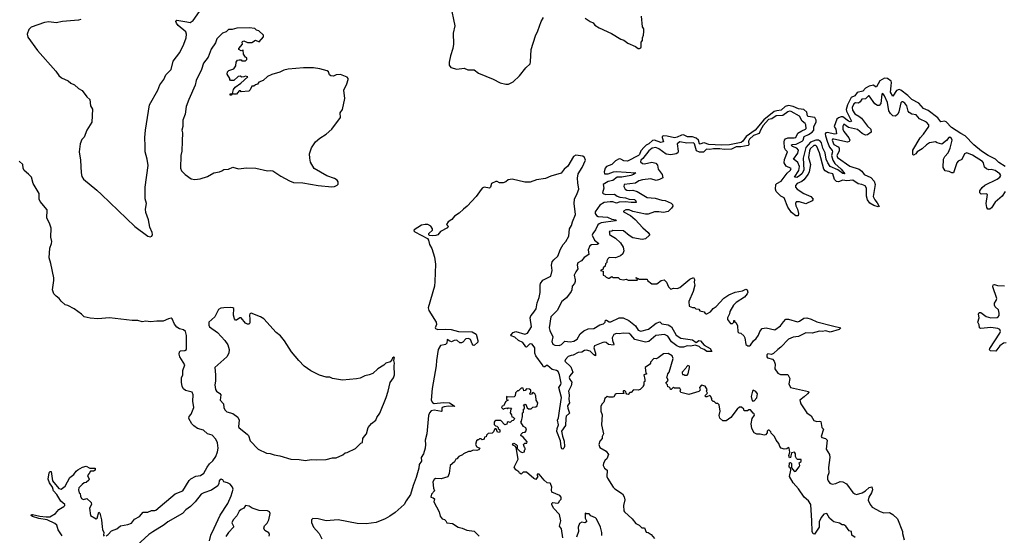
# Model space of a CAD drawing. Extents: x 2528690 to 2677062, y 911844 to 1023253.
# Tile 82 of 145: x 2590923 to 2601785, y 976845 to 982534. Entities that reach past the tile are written whole.
import ezdxf

# ---------------------------------------------------------------- set-up
doc = ezdxf.new("R2010")
doc.units = 0

msp = doc.modelspace()

# ---------------------------------------------------------------- linework, layer by layer
at = {"layer": '0CON10XD'}
for points in [[(2591596, 982535), (2591572, 982528), (2591395, 982515), (2591325, 982499), (2591245, 982511), (2591197, 982505), (2591048, 982452), (2591025, 982425), (2591004, 982375), (2591011, 982341), (2591118, 982195), (2591323, 981967), (2591355, 981919), (2591385, 981891), (2591458, 981858), (2591485, 981834), (2591526, 981816), (2591573, 981775), (2591613, 981753), (2591665, 981685), (2591698, 981655), (2591704, 981585), (2591726, 981546), (2591720, 981405), (2591664, 981315), (2591633, 981237), (2591609, 981211), (2591590, 981165), (2591580, 981075), (2591595, 980985), (2591601, 980845), (2591609, 980805), (2591625, 980775), (2591775, 980655), (2591825, 980605), (2592193, 980253), (2592335, 980145), (2592362, 980138), (2592380, 980145), (2592387, 980165), (2592384, 980185), (2592359, 980245), (2592343, 980325), (2592315, 980405), (2592309, 980445), (2592323, 980505), (2592308, 980558), (2592306, 980685), (2592339, 980925), (2592328, 980995), (2592306, 981075), (2592308, 981138), (2592304, 981234), (2592311, 981315), (2592356, 981595), (2592445, 981755), (2592469, 981815), (2592511, 981875), (2592535, 981925), (2592595, 981984), (2592617, 982075), (2592689, 982171), (2592735, 982265), (2592758, 982335), (2592762, 982375), (2592755, 982401), (2592672, 982472), (2592651, 982495), (2592644, 982516), (2592655, 982528), (2592765, 982510), (2592805, 982504), (2592836, 982524), (2592906, 982624)], [(2595675, 982695), (2595722, 982465), (2595704, 982385), (2595707, 982263), (2595702, 982215), (2595674, 982135), (2595659, 982065), (2595662, 982032), (2595678, 982008), (2595745, 981988), (2595825, 981999), (2595865, 981981), (2595935, 981981), (2595985, 981946), (2596145, 981879), (2596225, 981838), (2596284, 981824), (2596315, 981823), (2596365, 981849), (2596436, 981914), (2596505, 982005), (2596554, 982046), (2596559, 982071), (2596565, 982205), (2596613, 982357), (2596638, 982412), (2596674, 982516), (2596701, 982559)], [(2597161, 982551), (2597215, 982513), (2597250, 982500), (2597269, 982475), (2597315, 982444), (2597452, 982382), (2597555, 982321), (2597589, 982309), (2597632, 982275), (2597717, 982237), (2597744, 982215), (2597760, 982215), (2597776, 982224), (2597780, 982235), (2597780, 982285), (2597792, 982305), (2597793, 982335), (2597806, 982364), (2597810, 982405), (2597810, 982435), (2597792, 982455), (2597783, 982575)], [(2594365, 980689), (2594395, 980694), (2594425, 980708), (2594435, 980719), (2594437, 980745), (2594426, 980765), (2594395, 980783), (2594312, 980812), (2594172, 980892), (2594131, 980961), (2594122, 981005), (2594121, 981055), (2594140, 981120), (2594185, 981185), (2594233, 981227), (2594305, 981273), (2594365, 981326), (2594462, 981455), (2594458, 981505), (2594485, 981545), (2594510, 981665), (2594497, 981755), (2594532, 981825), (2594548, 981875), (2594547, 981887), (2594535, 981901), (2594462, 981928), (2594415, 981927), (2594385, 981912), (2594355, 981916), (2594340, 981925), (2594328, 981958), (2594315, 981969), (2594235, 981992), (2594165, 982002), (2594055, 982002), (2593885, 981988), (2593835, 981978), (2593794, 981956), (2593705, 981929), (2593655, 981906), (2593608, 981862), (2593560, 981845), (2593546, 981824), (2593523, 981817), (2593505, 981800), (2593485, 981800), (2593465, 981760), (2593450, 981745), (2593365, 981740), (2593358, 981748), (2593345, 981750), (2593316, 981714), (2593285, 981712), (2593270, 981720), (2593255, 981700), (2593245, 981700), (2593245, 981718), (2593270, 981720), (2593283, 981765), (2593301, 981789), (2593362, 981835), (2593440, 981905), (2593415, 981912), (2593396, 981904), (2593375, 981902), (2593355, 981912), (2593334, 981906), (2593285, 981862), (2593250, 981865), (2593240, 981875), (2593240, 981885), (2593213, 981933), (2593215, 981960), (2593230, 981975), (2593285, 981992), (2593307, 982025), (2593312, 982065), (2593325, 982088), (2593345, 982092), (2593365, 982090), (2593375, 982080), (2593415, 982082), (2593430, 982095), (2593430, 982115), (2593412, 982122), (2593390, 982155), (2593388, 982198), (2593365, 982190), (2593340, 982205), (2593340, 982215), (2593380, 982265), (2593378, 982285), (2593382, 982295), (2593395, 982302), (2593435, 982282), (2593485, 982282), (2593525, 982308), (2593565, 982290), (2593612, 982345), (2593613, 982365), (2593561, 982411), (2593535, 982418), (2593516, 982436), (2593455, 982446), (2593318, 982442), (2593265, 982427), (2593225, 982426), (2593199, 982401), (2593161, 982385), (2593097, 982325), (2593081, 982279), (2593035, 982210), (2593000, 982120), (2592950, 982055), (2592929, 981985), (2592871, 981865), (2592858, 981812), (2592790, 981655), (2592759, 981575), (2592748, 981492), (2592724, 981425), (2592722, 981355), (2592712, 981315), (2592718, 981285), (2592716, 981195), (2592710, 981085), (2592700, 981035), (2592696, 980895), (2592708, 980865), (2592749, 980825), (2592815, 980778), (2592855, 980771), (2592915, 980779), (2592995, 980804), (2593065, 980846), (2593127, 980855), (2593154, 980865), (2593175, 980881), (2593225, 980885), (2593275, 980906), (2593335, 980890), (2593425, 980901), (2593527, 980897), (2593658, 980865), (2593695, 980872), (2593716, 980866), (2593805, 980806), (2593899, 980755), (2593945, 980739), (2594045, 980733), (2594215, 980703), (2594365, 980689)], [(2601796, 980916), (2601725, 980960), (2601686, 980996), (2601606, 981035), (2601534, 981085), (2601450, 981155), (2601355, 981252), (2601305, 981278), (2601204, 981345), (2601145, 981409), (2601125, 981416), (2601085, 981406), (2601052, 981452), (2600945, 981533), (2600894, 981555), (2600842, 981615), (2600765, 981654), (2600719, 981699), (2600645, 981757), (2600625, 981763), (2600595, 981753), (2600555, 981690), (2600530, 981735), (2600538, 981805), (2600541, 981841), (2600536, 981855), (2600495, 981886), (2600465, 981888), (2600412, 981858), (2600375, 981794), (2600365, 981793), (2600341, 981811), (2600295, 981801), (2600252, 981778), (2600225, 981744), (2600160, 981730), (2600137, 981695), (2600095, 981674), (2600055, 981595), (2600041, 981545), (2600045, 981525), (2600101, 981415), (2600085, 981406), (2600065, 981413), (2600005, 981461), (2599985, 981462), (2599955, 981452), (2599939, 981435), (2599909, 981355), (2599925, 981325), (2599935, 981275), (2599915, 981271), (2599832, 981288), (2599815, 981285), (2599810, 981275), (2599812, 981252), (2599834, 981184), (2599858, 981128), (2599885, 981091), (2599888, 981075), (2599877, 981035), (2599893, 980983), (2599916, 980946), (2599985, 980885), (2600025, 980835), (2600005, 980838), (2599948, 980878), (2599863, 980913), (2599837, 980955), (2599821, 980995), (2599807, 981065), (2599784, 981115), (2599770, 981175), (2599759, 981189), (2599734, 981204), (2599704, 981204), (2599648, 981182), (2599594, 981125), (2599567, 981005), (2599575, 980879), (2599555, 980837), (2599525, 980810), (2599495, 980793), (2599472, 980795), (2599520, 980870), (2599524, 980914), (2599507, 980957), (2599465, 980991), (2599459, 980995), (2599508, 981062), (2599514, 981095), (2599497, 981117), (2599447, 981135), (2599435, 981149), (2599445, 981156), (2599489, 981161), (2599555, 981194), (2599565, 981205), (2599577, 981245), (2599625, 981266), (2599667, 981295), (2599684, 981315), (2599685, 981355), (2599710, 981405), (2599711, 981425), (2599695, 981454), (2599621, 981465), (2599614, 981475), (2599605, 981515), (2599573, 981543), (2599515, 981550), (2599457, 981577), (2599405, 981589), (2599368, 981575), (2599325, 981535), (2599275, 981530), (2599245, 981521), (2599132, 981428), (2599036, 981315), (2598938, 981245), (2598902, 981195), (2598882, 981178), (2598755, 981155), (2598665, 981148), (2598525, 981159), (2598475, 981174), (2598455, 981173), (2598431, 981161), (2598424, 981164), (2598411, 981205), (2598385, 981226), (2598345, 981240), (2598291, 981241), (2598245, 981263), (2598225, 981262), (2598175, 981238), (2598145, 981231), (2598065, 981250), (2598025, 981251), (2598010, 981245), (2598009, 981235), (2598025, 981185), (2597995, 981181), (2597925, 981205), (2597905, 981200), (2597865, 981165), (2597835, 981151), (2597811, 981129), (2597774, 981086), (2597759, 981045), (2597750, 981035), (2597627, 980973), (2597587, 980977), (2597555, 980995), (2597535, 980999), (2597494, 980976), (2597455, 980935), (2597397, 980915), (2597383, 980897), (2597370, 980855), (2597374, 980835), (2597415, 980833), (2597475, 980856), (2597505, 980860), (2597721, 980845), (2597695, 980825), (2597663, 980815), (2597565, 980798), (2597515, 980796), (2597465, 980760), (2597415, 980748), (2597358, 980715), (2597367, 980675), (2597352, 980625), (2597360, 980615), (2597385, 980605), (2597485, 980609), (2597515, 980587), (2597545, 980576), (2597605, 980569), (2597645, 980555), (2597705, 980550), (2597720, 980535), (2597722, 980518), (2597667, 980517), (2597605, 980525), (2597535, 980519), (2597505, 980509), (2597465, 980523), (2597435, 980525), (2597372, 980518), (2597321, 980489), (2597270, 980415), (2597270, 980395), (2597285, 980372), (2597305, 980363), (2597406, 980355), (2597455, 980332), (2597502, 980325), (2597497, 980315), (2597339, 980291), (2597315, 980283), (2597300, 980270), (2597275, 980215), (2597244, 980176), (2597238, 980155), (2597263, 980103), (2597311, 980065), (2597295, 980054), (2597229, 980051), (2597211, 980039), (2597195, 979995), (2597200, 979945), (2597151, 979909), (2597120, 979875), (2597079, 979851), (2597073, 979827), (2597080, 979785), (2597057, 979753)], [(2600777, 981093), (2600858, 981232), (2600895, 981271), (2600951, 981355), (2600954, 981375), (2600925, 981404), (2600849, 981439), (2600813, 981483), (2600765, 981491), (2600735, 981511), (2600723, 981525), (2600708, 981585), (2600686, 981615), (2600665, 981627), (2600653, 981627), (2600645, 981617), (2600623, 981517), (2600609, 981491), (2600585, 981471), (2600554, 981474), (2600529, 981499), (2600510, 981530), (2600495, 981619), (2600465, 981694), (2600445, 981719), (2600434, 981714), (2600422, 981608), (2600404, 981586), (2600385, 981586), (2600357, 981607), (2600295, 981694), (2600285, 981694), (2600255, 981660), (2600215, 981658), (2600193, 981627), (2600175, 981615), (2600145, 981618), (2600125, 981606), (2600105, 981565), (2600110, 981535), (2600135, 981495), (2600181, 981471), (2600209, 981449), (2600275, 981359), (2600312, 981325), (2600315, 981295), (2600275, 981265), (2600255, 981262), (2600218, 981278), (2600165, 981321), (2600065, 981346), (2600015, 981380), (2600002, 981358), (2600002, 981325), (2600015, 981299), (2600070, 981230), (2600080, 981205), (2600075, 981189), (2600055, 981182), (2599905, 981217), (2599890, 981215), (2599885, 981205), (2599905, 981159), (2599951, 981131), (2599963, 981115), (2599962, 981085), (2599939, 981035), (2599945, 981015), (2600079, 980919), (2600184, 980884), (2600213, 980863), (2600240, 980825), (2600313, 980793), (2600351, 980751), (2600362, 980715), (2600340, 980585), (2600355, 980548), (2600384, 980515), (2600406, 980474), (2600395, 980469), (2600345, 980485), (2600300, 980510), (2600276, 980545), (2600266, 980586), (2600265, 980675), (2600250, 980700), (2600215, 980715), (2600173, 980723), (2600115, 980762), (2600047, 980757), (2600005, 980764), (2599955, 980747), (2599935, 980749), (2599910, 980770), (2599895, 980835), (2599845, 980843), (2599807, 980867), (2599795, 980885), (2599747, 981067), (2599717, 981135), (2599705, 981147), (2599684, 981145), (2599645, 981110), (2599635, 981086), (2599625, 981015), (2599647, 980935), (2599634, 980855), (2599621, 980829), (2599572, 980768), (2599550, 980750), (2599499, 980725), (2599481, 980705), (2599481, 980685), (2599500, 980665), (2599574, 980615), (2599652, 980582), (2599675, 980555), (2599666, 980534), (2599595, 980503), (2599526, 980524), (2599487, 980523), (2599482, 980505), (2599485, 980482), (2599503, 980445), (2599516, 980395), (2599510, 980370), (2599485, 980371), (2599438, 980408), (2599397, 980467), (2599358, 980568), (2599318, 980588), (2599285, 980619), (2599269, 980639), (2599260, 980665), (2599265, 980715), (2599275, 980728), (2599325, 980752), (2599389, 980841), (2599426, 980875), (2599434, 980894), (2599378, 980918), (2599358, 980955), (2599360, 980990), (2599394, 981075), (2599370, 981100), (2599361, 981121), (2599357, 981185), (2599361, 981205), (2599372, 981218), (2599395, 981230), (2599465, 981229), (2599484, 981235), (2599507, 981283), (2599551, 981309), (2599593, 981325), (2599598, 981335), (2599595, 981375), (2599589, 981389), (2599555, 981415), (2599525, 981468), (2599435, 981520), (2599415, 981524), (2599395, 981517), (2599342, 981478), (2599268, 981472), (2599219, 981441), (2599185, 981434), (2599126, 981365), (2599095, 981315), (2599081, 981279), (2599019, 981255), (2598973, 981215), (2598963, 981195), (2598967, 981155), (2598958, 981145), (2598880, 981130), (2598825, 981132), (2598776, 981104), (2598695, 981101), (2598645, 981109), (2598575, 981110), (2598535, 981103), (2598505, 981105), (2598495, 981102), (2598465, 981072), (2598422, 981072), (2598388, 981088), (2598366, 981165), (2598355, 981177), (2598281, 981171), (2598205, 981185), (2598176, 981165), (2598188, 981085), (2598183, 981065), (2598166, 981054), (2598105, 981044), (2598055, 981051), (2597975, 981109), (2597940, 981125), (2597900, 981115), (2597862, 981088), (2597797, 981003), (2597776, 980985), (2597771, 980965), (2597795, 980948), (2597815, 980942), (2597896, 980964), (2597942, 980952), (2597959, 980929), (2597966, 980885), (2598012, 980825), (2598019, 980791), (2597980, 980770), (2597945, 980760), (2597885, 980778), (2597795, 980767), (2597752, 980755), (2597715, 980731), (2597590, 980715), (2597588, 980695), (2597602, 980665), (2597622, 980655), (2597645, 980649), (2597685, 980652), (2597735, 980638), (2597845, 980574), (2597934, 980564), (2598005, 980543), (2598045, 980540), (2598109, 980509), (2598124, 980495), (2598128, 980475), (2598115, 980454), (2598075, 980419), (2598025, 980406), (2597975, 980413), (2597925, 980413), (2597855, 980390), (2597825, 980387), (2597687, 980417), (2597645, 980437), (2597610, 980435), (2597585, 980420), (2597585, 980413), (2597662, 980372), (2597711, 980331), (2597796, 980236), (2597856, 980185), (2597872, 980165), (2597872, 980155), (2597825, 980116), (2597788, 980108), (2597688, 980128), (2597645, 980153), (2597585, 980203), (2597465, 980208), (2597455, 980200), (2597424, 980196), (2597430, 980185), (2597430, 980165), (2597440, 980155), (2597494, 980124), (2597552, 980072), (2597582, 980025), (2597586, 979985), (2597575, 979950), (2597551, 979929), (2597495, 979908), (2597425, 979910), (2597410, 979895), (2597400, 979875), (2597400, 979855), (2597385, 979840), (2597380, 979815), (2597360, 979795), (2597358, 979782), (2597330, 979765), (2597358, 979758), (2597360, 979715), (2597378, 979708), (2597392, 979692), (2597415, 979682), (2597427, 979683), (2597455, 979700), (2597465, 979690), (2597525, 979690), (2597545, 979670), (2597585, 979662), (2597615, 979670), (2597635, 979660), (2597735, 979660), (2597740, 979665), (2597730, 979680), (2597722, 979682), (2597725, 979690), (2597730, 979680), (2597745, 979680), (2597755, 979670), (2597845, 979670), (2597850, 979655), (2597895, 979620), (2597952, 979618), (2598000, 979655), (2598032, 979662), (2598057, 979637), (2598080, 979585), (2598105, 979562), (2598135, 979572), (2598175, 979568), (2598205, 979580), (2598315, 979673), (2598355, 979688), (2598366, 979666), (2598363, 979635), (2598369, 979605), (2598351, 979535), (2598303, 979425), (2598310, 979375), (2598345, 979358), (2598367, 979357), (2598383, 979343), (2598415, 979340), (2598425, 979320), (2598475, 979310), (2598483, 979293), (2598495, 979288), (2598505, 979288), (2598545, 979311), (2598573, 979347), (2598605, 979371), (2598690, 979460), (2598745, 979500), (2598815, 979529), (2598895, 979544), (2598935, 979562), (2598949, 979555), (2598956, 979526), (2598950, 979510), (2598917, 979473), (2598826, 979415), (2598797, 979385), (2598757, 979315), (2598753, 979287), (2598730, 979245), (2598730, 979225), (2598765, 979182), (2598788, 979182), (2598800, 979195), (2598800, 979215), (2598810, 979215), (2598812, 979202), (2598825, 979190), (2598842, 979155), (2598845, 979090), (2598858, 979078), (2598877, 979077), (2598912, 979045), (2598923, 979023), (2598935, 978950), (2598955, 978937), (2598975, 978937), (2598985, 978943), (2599019, 978991), (2599048, 979015), (2599074, 979055), (2599089, 979095), (2599115, 979127), (2599156, 979134), (2599255, 979112), (2599316, 979155), (2599348, 979202), (2599375, 979228), (2599405, 979229), (2599505, 979202), (2599525, 979208), (2599575, 979239), (2599606, 979246), (2599655, 979231), (2599715, 979201), (2599888, 979155), (2599980, 979135), (2599962, 979115), (2599865, 979086), (2599815, 979100), (2599775, 979092), (2599745, 979096), (2599665, 979076), (2599595, 979078), (2599515, 979040), (2599455, 979031), (2599405, 979009), (2599321, 978919), (2599285, 978896), (2599238, 978852), (2599215, 978841), (2599175, 978846), (2599164, 978835), (2599164, 978815), (2599173, 978803), (2599227, 978787), (2599246, 978766), (2599256, 978735), (2599255, 978682), (2599285, 978634), (2599315, 978620), (2599395, 978620), (2599420, 978575), (2599407, 978517), (2599428, 978475), (2599623, 978433), (2599627, 978425), (2599613, 978405), (2599576, 978374), (2599530, 978335), (2599540, 978295), (2599605, 978196), (2599653, 978163), (2599685, 978113), (2599715, 978099), (2599745, 978104), (2599760, 978100), (2599773, 978033), (2599792, 978015), (2599764, 977934), (2599772, 977925), (2599814, 977914), (2599830, 977895), (2599821, 977795), (2599856, 977736), (2599862, 977705), (2599846, 977594), (2599848, 977535), (2599836, 977495), (2599836, 977465), (2599843, 977445), (2599861, 977421), (2599885, 977410), (2599925, 977416), (2599975, 977439), (2600005, 977434), (2600045, 977413), (2600115, 977317), (2600135, 977301), (2600155, 977294), (2600218, 977315), (2600255, 977337), (2600295, 977372), (2600325, 977380), (2600330, 977345), (2600320, 977315), (2600291, 977265)], [(2601795, 980640), (2601762, 980588), (2601685, 980520), (2601645, 980460), (2601626, 980444), (2601602, 980445), (2601591, 980461), (2601584, 980505), (2601601, 980605), (2601585, 980614), (2601530, 980610), (2601516, 980625), (2601516, 980645), (2601539, 980681), (2601571, 980709), (2601707, 980773), (2601736, 980795), (2601748, 980815), (2601735, 980834), (2601685, 980869), (2601641, 980881), (2601615, 980878), (2601587, 980887), (2601568, 980908), (2601555, 980955), (2601545, 980969), (2601435, 981040), (2601373, 981067), (2601346, 981054), (2601317, 980993), (2601277, 980973), (2601261, 980955), (2601226, 980844), (2601205, 980844), (2601175, 980861), (2601133, 980865), (2601111, 980905), (2601113, 980995), (2601128, 981025), (2601165, 981066), (2601187, 981115), (2601208, 981205), (2601202, 981225), (2601185, 981237), (2601174, 981235), (2601147, 981203), (2601095, 981162), (2601045, 981174), (2601025, 981188), (2600960, 981175), (2600925, 981154), (2600879, 981111), (2600823, 981077), (2600809, 981055), (2600785, 981038), (2600777, 981047), (2600777, 981093)], [(2597057, 979753), (2597039, 979715), (2597051, 979665), (2597050, 979645), (2597042, 979625), (2597016, 979595), (2597013, 979555), (2597005, 979536), (2596956, 979464), (2596904, 979426), (2596851, 979325), (2596782, 979255), (2596765, 979135), (2596772, 979105), (2596806, 979035), (2596794, 978985), (2596804, 978955), (2596825, 978943), (2596875, 978941), (2596899, 978951), (2596935, 978986), (2596995, 978978), (2597035, 978986), (2597071, 979009), (2597105, 979067), (2597145, 979100), (2597195, 979124), (2597255, 979125), (2597324, 979166), (2597365, 979177), (2597381, 979195), (2597385, 979218), (2597395, 979218), (2597425, 979201), (2597445, 979199), (2597535, 979244), (2597580, 979245), (2597644, 979214), (2597715, 979155), (2597745, 979110), (2597775, 979098), (2597861, 979119), (2597945, 979185), (2597985, 979201), (2598007, 979177), (2598075, 979168), (2598115, 979145), (2598166, 979055), (2598215, 979021), (2598345, 979002), (2598385, 978972), (2598415, 978993), (2598435, 978991), (2598475, 978942), (2598540, 978905), (2598557, 978873), (2598505, 978872), (2598474, 978894), (2598438, 978908), (2598417, 978927), (2598375, 978944), (2598327, 978933), (2598285, 978936), (2598245, 978921), (2598205, 978921), (2598171, 978935), (2598115, 978981), (2598072, 979042), (2598035, 979061), (2597939, 979051), (2597862, 978985), (2597825, 978977), (2597709, 979005), (2597666, 979056), (2597645, 979070), (2597585, 979074), (2597535, 979067), (2597505, 979073), (2597478, 979062), (2597460, 979025), (2597461, 978995), (2597477, 978955), (2597475, 978943), (2597419, 978949), (2597392, 978972), (2597375, 978977), (2597355, 978974), (2597265, 978935), (2597257, 978915), (2597276, 978855), (2597275, 978826), (2597255, 978835), (2597215, 978875), (2597175, 978889), (2597155, 978885), (2597125, 978865), (2597085, 978861), (2597028, 978832), (2597005, 978828), (2596973, 978817), (2596943, 978785), (2596937, 978767), (2597004, 978705), (2597024, 978645), (2596993, 978605), (2596986, 978585), (2596992, 978565), (2597014, 978534), (2597006, 978495), (2596978, 978435), (2596984, 978395), (2596980, 978345), (2596989, 978305), (2596966, 978274), (2596968, 978248), (2596989, 978191), (2596952, 978158), (2596946, 978135), (2596943, 978055), (2596901, 977995), (2596910, 977940), (2596929, 977885), (2596933, 977825), (2596925, 977806), (2596915, 977797), (2596905, 977798), (2596895, 977822), (2596887, 977887), (2596850, 977990), (2596852, 978025), (2596868, 978065), (2596857, 978115), (2596868, 978142), (2596882, 978245), (2596901, 978365), (2596869, 978475), (2596892, 978508), (2596896, 978525), (2596877, 978617), (2596863, 978653), (2596845, 978664), (2596797, 978675), (2596745, 978719), (2596735, 978720), (2596715, 978704), (2596702, 978702), (2596688, 978728), (2596615, 978825), (2596605, 978855), (2596604, 978915), (2596575, 978954), (2596555, 978959), (2596545, 978955), (2596515, 978919), (2596505, 978925), (2596475, 978972), (2596424, 978994), (2596385, 979032), (2596346, 979046), (2596340, 979055), (2596366, 979084), (2596395, 979092), (2596495, 979066), (2596525, 979077), (2596569, 979145), (2596555, 979245), (2596561, 979265), (2596585, 979294), (2596621, 979345), (2596631, 979409), (2596655, 979469), (2596666, 979525), (2596663, 979605), (2596668, 979625), (2596695, 979660), (2596783, 979705), (2596797, 979765), (2596790, 979825), (2596797, 979863), (2596814, 979886), (2596860, 979925), (2596888, 980002), (2596920, 980055), (2596949, 980085), (2596979, 980145), (2596988, 980225), (2597011, 980265), (2597020, 980305), (2597056, 980384), (2597039, 980505), (2597045, 980555), (2597074, 980615), (2597090, 980665), (2597079, 980735), (2597075, 980785), (2597083, 980835), (2597128, 980905), (2597165, 980985), (2597155, 981015), (2597135, 981028), (2597058, 981038), (2597034, 981026), (2596971, 980919), (2596931, 980885), (2596895, 980840), (2596781, 980809), (2596725, 980783), (2596625, 980766), (2596555, 980743), (2596495, 980743), (2596355, 980775), (2596313, 980767), (2596285, 980744), (2596255, 980733), (2596215, 980734), (2596189, 980749), (2596175, 980749), (2596128, 980725), (2596116, 980685), (2596105, 980677), (2596045, 980686), (2596025, 980675), (2595995, 980635), (2595958, 980585), (2595860, 980475), (2595818, 980445), (2595772, 980398), (2595719, 980365), (2595690, 980330), (2595648, 980305), (2595630, 980275), (2595650, 980255), (2595643, 980237), (2595565, 980198), (2595535, 980162), (2595515, 980152), (2595475, 980150), (2595443, 980153), (2595435, 980160), (2595438, 980175), (2595477, 980213), (2595478, 980225), (2595459, 980255), (2595425, 980273), (2595395, 980275), (2595355, 980266), (2595273, 980215), (2595271, 980205), (2595283, 980195), (2595420, 980120), (2595431, 980101), (2595442, 980055), (2595469, 980009), (2595499, 979915), (2595510, 979835), (2595504, 979644), (2595497, 979595), (2595429, 979355), (2595436, 979325), (2595518, 979195), (2595519, 979171), (2595506, 979135), (2595508, 979125), (2595535, 979114), (2595615, 979121), (2595684, 979114), (2595763, 979095), (2595915, 979090), (2595957, 979065), (2595977, 978995), (2595975, 978975), (2595935, 978940), (2595925, 978942), (2595915, 978956), (2595895, 979004), (2595875, 979017), (2595845, 979012), (2595813, 978977), (2595795, 978968), (2595780, 978970), (2595745, 978998), (2595715, 978996), (2595685, 978981), (2595660, 978990), (2595644, 979006), (2595638, 979002), (2595634, 978965), (2595619, 978951), (2595605, 978946), (2595565, 978940), (2595540, 978895), (2595520, 978775), (2595517, 978715), (2595472, 978465), (2595462, 978335), (2595475, 978310), (2595495, 978301), (2595599, 978309), (2595665, 978305), (2595717, 978275), (2595718, 978265), (2595655, 978270), (2595605, 978264), (2595585, 978255), (2595578, 978245), (2595581, 978215), (2595575, 978211), (2595495, 978226), (2595462, 978218), (2595442, 978198), (2595432, 978165), (2595413, 977965), (2595395, 977895), (2595399, 977845), (2595394, 977805), (2595378, 977745), (2595351, 977705), (2595355, 977662), (2595329, 977625), (2595325, 977585), (2595298, 977482), (2595263, 977395), (2595233, 977295), (2595185, 977226), (2595165, 977186), (2595065, 977096), (2595005, 977056), (2594954, 977025), (2594855, 976985), (2594745, 976970), (2594644, 976976), (2594435, 977015), (2594305, 977004), (2594215, 977025), (2594155, 977031), (2594142, 977015), (2594140, 976985), (2594164, 976935), (2594228, 976865), (2594257, 976805)], [(2591875, 976840), (2591900, 976855), (2591935, 976895), (2591995, 976916), (2592035, 976951), (2592115, 976964), (2592155, 976980), (2592188, 977022), (2592245, 977054), (2592285, 977099), (2592335, 977101), (2592375, 977120), (2592413, 977117), (2592425, 977122), (2592637, 977303), (2592721, 977335), (2592792, 977448), (2592812, 977468), (2592865, 977497), (2592917, 977505), (2592955, 977531), (2592989, 977595), (2593018, 977632), (2593054, 977665), (2593085, 977715), (2593105, 977766), (2593111, 977805), (2593103, 977865), (2593085, 977905), (2593045, 977949), (2592996, 977966), (2592951, 978005), (2592885, 978025), (2592842, 978052), (2592823, 978073), (2592789, 978135), (2592793, 978155), (2592815, 978181), (2592843, 978255), (2592831, 978325), (2592838, 978395), (2592825, 978425), (2592753, 978443), (2592730, 978460), (2592716, 978485), (2592706, 978535), (2592708, 978582), (2592721, 978615), (2592723, 978665), (2592745, 978725), (2592689, 978815), (2592682, 978845), (2592685, 978870), (2592695, 978882), (2592745, 978884), (2592761, 978895), (2592762, 979048), (2592753, 979095), (2592731, 979111), (2592685, 979123), (2592655, 979142), (2592629, 979175), (2592605, 979232), (2592595, 979241), (2592565, 979235), (2592505, 979207), (2592435, 979209), (2592365, 979199), (2592315, 979206), (2592275, 979201), (2592225, 979215), (2592165, 979214), (2591915, 979244), (2591785, 979232), (2591700, 979240), (2591635, 979257), (2591605, 979285), (2591522, 979342), (2591455, 979379), (2591425, 979388), (2591380, 979430), (2591359, 979459), (2591325, 979483), (2591298, 979508), (2591284, 979554), (2591300, 979655), (2591298, 979685), (2591267, 979845), (2591246, 979906), (2591256, 980015), (2591275, 980063), (2591277, 980085), (2591267, 980135), (2591268, 980235), (2591250, 980290), (2591223, 980345), (2591227, 980435), (2591148, 980528), (2591137, 980555), (2591136, 980615), (2591070, 980725), (2591054, 980795), (2591021, 980831), (2590971, 980871), (2590960, 980895), (2590957, 980937), (2590915, 980975)], [(2601805, 978968), (2601775, 978965), (2601736, 978935), (2601692, 978878), (2601631, 978881), (2601623, 978893), (2601624, 978905), (2601736, 979074), (2601742, 979095), (2601736, 979115), (2601715, 979126), (2601635, 979137), (2601525, 979128), (2601510, 979135), (2601506, 979166), (2601492, 979195), (2601509, 979245), (2601501, 979285), (2601507, 979303), (2601525, 979302), (2601585, 979260), (2601635, 979245), (2601705, 979249), (2601717, 979255), (2601728, 979272), (2601730, 979295), (2601721, 979331), (2601684, 979365), (2601676, 979385), (2601678, 979405), (2601697, 979435), (2601702, 979458), (2601657, 979585), (2601661, 979609), (2601675, 979614), (2601711, 979601), (2601787, 979597)], [(2594075, 977670), (2594095, 977673), (2594145, 977682), (2594195, 977678), (2594305, 977683), (2594375, 977700), (2594415, 977700), (2594486, 977734), (2594514, 977756), (2594535, 977760), (2594628, 977802), (2594685, 977862), (2594705, 977870), (2594708, 977912), (2594725, 977940), (2594750, 977965), (2594768, 978035), (2594805, 978078), (2594852, 978115), (2594863, 978145), (2594896, 978194), (2594964, 978365), (2594986, 978435), (2595008, 978532), (2595045, 978583), (2595056, 978615), (2595053, 978715), (2595058, 978745), (2595051, 978775), (2595057, 978805), (2595049, 978809), (2595035, 978799), (2595029, 978781), (2595010, 978760), (2594961, 978745), (2594939, 978721), (2594875, 978680), (2594819, 978631), (2594779, 978615), (2594729, 978605), (2594680, 978580), (2594640, 978570), (2594485, 978558), (2594375, 978575), (2594345, 978590), (2594305, 978591), (2594231, 978611), (2594135, 978660), (2594061, 978711), (2594002, 978772), (2593921, 978871), (2593845, 978989), (2593801, 979045), (2593753, 979083), (2593615, 979232), (2593579, 979255), (2593475, 979296), (2593462, 979288), (2593457, 979275), (2593460, 979230), (2593462, 979188), (2593455, 979174), (2593435, 979174), (2593415, 979184), (2593365, 979245), (2593350, 979245), (2593315, 979219), (2593305, 979219), (2593294, 979234), (2593283, 979273), (2593286, 979346), (2593274, 979355), (2593245, 979360), (2593175, 979356), (2593140, 979350), (2593114, 979335), (2593075, 979255), (2593009, 979195), (2593008, 979165), (2593017, 979147), (2593105, 979084), (2593185, 978994), (2593220, 978945), (2593235, 978895), (2593230, 978855), (2593206, 978814), (2593074, 978695), (2593082, 978615), (2593082, 978545), (2593074, 978505), (2593083, 978455), (2593095, 978437), (2593131, 978411), (2593141, 978395), (2593134, 978335), (2593172, 978295), (2593176, 978255), (2593185, 978229), (2593207, 978207), (2593275, 978188), (2593329, 978149), (2593345, 978115), (2593337, 978047), (2593341, 978035), (2593437, 977957), (2593447, 977945), (2593466, 977886), (2593555, 977796), (2593645, 977750), (2593685, 977748), (2593731, 977731), (2593792, 977722), (2593914, 977684), (2594005, 977683), (2594075, 977670)], [(2600139, 976819), (2600103, 976845), (2600100, 976885), (2600074, 976894), (2600036, 976946), (2600015, 976960), (2599995, 976960), (2599965, 976978), (2599905, 976993), (2599885, 977008), (2599858, 977035), (2599826, 977086), (2599795, 977079), (2599765, 977043), (2599744, 976995), (2599742, 976935), (2599692, 976858), (2599675, 976862), (2599667, 976885), (2599662, 977005), (2599650, 977185), (2599625, 977224), (2599576, 977266), (2599515, 977359), (2599455, 977423), (2599416, 977495), (2599430, 977565), (2599428, 977588), (2599413, 977595), (2599417, 977643), (2599425, 977648), (2599438, 977638), (2599438, 977588), (2599465, 977552), (2599475, 977548), (2599485, 977552), (2599521, 977599), (2599528, 977615), (2599522, 977645), (2599545, 977660), (2599545, 977680), (2599505, 977682), (2599492, 977692), (2599482, 977715), (2599482, 977745), (2599472, 977762), (2599437, 977753), (2599428, 977705), (2599415, 977700), (2599408, 977725), (2599418, 977762), (2599412, 977805), (2599405, 977812), (2599385, 977798), (2599355, 977797), (2599325, 977807), (2599307, 977825), (2599297, 977857), (2599267, 977895), (2599250, 977935), (2599212, 977972), (2599210, 977985), (2599190, 978005), (2599180, 978005), (2599170, 977995), (2599170, 977975), (2599150, 977955), (2599135, 977950), (2599091, 977961), (2599055, 977961), (2599024, 977974), (2599000, 978025), (2598994, 978075), (2599004, 978135), (2599028, 978172), (2599026, 978186), (2599014, 978194), (2598985, 978230), (2598965, 978230), (2598952, 978218), (2598915, 978220), (2598910, 978235), (2598885, 978260), (2598863, 978257), (2598838, 978235), (2598768, 978145), (2598715, 978108), (2598678, 978108), (2598647, 978137), (2598638, 978165), (2598651, 978215), (2598640, 978285), (2598625, 978300), (2598605, 978300), (2598585, 978320), (2598572, 978322), (2598560, 978335), (2598560, 978355), (2598550, 978365), (2598548, 978378), (2598537, 978387), (2598505, 978372), (2598493, 978373), (2598480, 978385), (2598510, 978415), (2598500, 978435), (2598508, 978455), (2598485, 978492), (2598445, 978500), (2598422, 978475), (2598428, 978445), (2598415, 978430), (2598305, 978400), (2598215, 978420), (2598210, 978435), (2598218, 978445), (2598205, 978468), (2598145, 978470), (2598135, 978480), (2598108, 978452), (2598102, 978452), (2598098, 978468), (2598088, 978478), (2598072, 978482), (2598070, 978505), (2598050, 978525), (2598077, 978553), (2598070, 978575), (2598060, 978585), (2598067, 978593), (2598073, 978627), (2598088, 978645), (2598133, 978795), (2598120, 978825), (2598075, 978850), (2598025, 978848), (2597967, 978803), (2597945, 978792), (2597920, 978795), (2597880, 978755), (2597880, 978745), (2597869, 978731), (2597822, 978698), (2597830, 978635), (2597840, 978625), (2597810, 978615), (2597820, 978565), (2597818, 978542), (2597810, 978535), (2597810, 978505), (2597800, 978495), (2597800, 978485), (2597767, 978453), (2597745, 978448), (2597695, 978450), (2597668, 978422), (2597655, 978420), (2597635, 978400), (2597622, 978402), (2597612, 978412), (2597608, 978428), (2597598, 978438), (2597585, 978440), (2597580, 978435), (2597582, 978422), (2597590, 978415), (2597585, 978410), (2597503, 978407), (2597491, 978399), (2597476, 978374), (2597465, 978368), (2597425, 978370), (2597405, 978378), (2597378, 978355), (2597367, 978313), (2597345, 978290), (2597333, 978265), (2597334, 978214), (2597350, 978175), (2597340, 978065), (2597362, 977965), (2597348, 977935), (2597347, 977913), (2597323, 977885), (2597313, 977845), (2597322, 977815), (2597393, 977773), (2597417, 977735), (2597401, 977689), (2597382, 977675), (2597365, 977640), (2597361, 977615), (2597374, 977584), (2597402, 977562), (2597400, 977495), (2597407, 977475), (2597471, 977375), (2597488, 977358), (2597571, 977301), (2597591, 977271), (2597598, 977238), (2597584, 977175), (2597587, 977115), (2597595, 977102), (2597678, 977028), (2597721, 976975), (2597756, 976956), (2597785, 976928), (2597815, 976927), (2597835, 976880), (2597855, 976876), (2597890, 976855), (2597925, 976810)], [(2598285, 978610), (2598298, 978628), (2598313, 978695), (2598311, 978711), (2598295, 978720), (2598278, 978705), (2598272, 978688), (2598232, 978645), (2598230, 978635), (2598235, 978620), (2598248, 978618), (2598255, 978610), (2598285, 978610)], [(2596916, 976816), (2596899, 976915), (2596879, 976945), (2596891, 977005), (2596879, 977075), (2596813, 977145), (2596792, 977185), (2596793, 977197), (2596805, 977208), (2596855, 977200), (2596866, 977204), (2596881, 977229), (2596898, 977245), (2596897, 977267), (2596880, 977285), (2596795, 977320), (2596790, 977345), (2596793, 977375), (2596780, 977415), (2596775, 977420), (2596742, 977422), (2596710, 977455), (2596655, 977520), (2596632, 977518), (2596630, 977505), (2596640, 977495), (2596615, 977460), (2596595, 977470), (2596515, 977540), (2596478, 977542), (2596455, 977520), (2596448, 977528), (2596435, 977530), (2596430, 977545), (2596397, 977567), (2596378, 977595), (2596422, 977685), (2596400, 977815), (2596388, 977828), (2596370, 977835), (2596360, 977855), (2596375, 977860), (2596398, 977848), (2596410, 977835), (2596412, 977802), (2596445, 977770), (2596465, 977758), (2596490, 977765), (2596490, 977785), (2596498, 977792), (2596500, 977805), (2596490, 977815), (2596480, 977845), (2596495, 977860), (2596518, 977862), (2596520, 977875), (2596478, 977928), (2596452, 977945), (2596455, 977960), (2596475, 977980), (2596498, 977982), (2596512, 978005), (2596505, 978030), (2596480, 978045), (2596450, 978095), (2596460, 978105), (2596470, 978155), (2596470, 978195), (2596480, 978205), (2596480, 978235), (2596490, 978245), (2596490, 978265), (2596480, 978275), (2596495, 978290), (2596508, 978288), (2596522, 978252), (2596535, 978240), (2596565, 978240), (2596582, 978258), (2596615, 978262), (2596630, 978275), (2596640, 978305), (2596620, 978335), (2596618, 978385), (2596607, 978407), (2596585, 978420), (2596568, 978402), (2596555, 978400), (2596550, 978415), (2596560, 978425), (2596560, 978445), (2596548, 978458), (2596515, 978460), (2596498, 978442), (2596485, 978440), (2596478, 978468), (2596455, 978470), (2596425, 978440), (2596415, 978440), (2596392, 978418), (2596390, 978385), (2596378, 978372), (2596305, 978370), (2596292, 978378), (2596293, 978343), (2596310, 978335), (2596285, 978320), (2596260, 978275), (2596245, 978268), (2596238, 978255), (2596255, 978238), (2596270, 978245)], [(2599025, 978328), (2599055, 978362), (2599061, 978405), (2599045, 978433), (2599016, 978446), (2599007, 978435), (2598992, 978375), (2599005, 978330), (2599025, 978328)], [(2596270, 978245), (2596295, 978250), (2596305, 978240), (2596315, 978250), (2596348, 978248), (2596340, 978235), (2596333, 978195), (2596350, 978175), (2596352, 978152), (2596365, 978150), (2596380, 978135), (2596378, 978122), (2596365, 978110), (2596352, 978108), (2596335, 978090), (2596312, 978098), (2596302, 978088), (2596298, 978072), (2596275, 978062), (2596232, 978112), (2596177, 978113), (2596164, 978106), (2596158, 978095), (2596158, 978068), (2596172, 978052), (2596185, 978050), (2596200, 978035), (2596202, 978022), (2596218, 978008), (2596220, 977985), (2596215, 977980), (2596192, 977982), (2596178, 978018), (2596165, 978020), (2596150, 977985), (2596135, 977970), (2596092, 977968), (2596072, 977948), (2596068, 977932), (2596052, 977928), (2596048, 977912), (2596038, 977902), (2596025, 977900), (2596015, 977910), (2595995, 977910), (2595985, 977900), (2595975, 977900), (2595963, 977887), (2595950, 977845), (2595965, 977820), (2595998, 977808), (2595983, 977787), (2595965, 977781), (2595925, 977783), (2595895, 977768), (2595875, 977768), (2595820, 977745), (2595808, 977732), (2595767, 977713), (2595745, 977690), (2595734, 977686), (2595720, 977655), (2595670, 977615), (2595662, 977525), (2595645, 977490), (2595573, 977467), (2595508, 977472), (2595495, 977460), (2595482, 977435), (2595488, 977365), (2595500, 977335), (2595465, 977300), (2595460, 977265), (2595485, 977260), (2595497, 977247), (2595493, 977213), (2595552, 977105), (2595563, 977055), (2595585, 977028), (2595608, 977018), (2595622, 977005), (2595635, 976982), (2595696, 976976), (2595760, 976935), (2595805, 976923), (2595855, 976901), (2595935, 976892), (2595990, 976835)], [(2591390, 976840), (2591346, 976905), (2591331, 976955), (2591311, 976975), (2591225, 977015), (2591135, 977031), (2591065, 977052), (2591050, 977065), (2591052, 977075), (2591065, 977076), (2591145, 977057), (2591215, 977048), (2591255, 977049), (2591316, 977084), (2591355, 977131), (2591408, 977162), (2591420, 977175), (2591420, 977185), (2591375, 977220), (2591333, 977295), (2591297, 977335), (2591284, 977375), (2591250, 977425), (2591237, 977463), (2591249, 977535), (2591255, 977548), (2591270, 977550), (2591286, 977445), (2591353, 977363), (2591380, 977355), (2591424, 977386), (2591475, 977481), (2591521, 977515), (2591546, 977554), (2591565, 977569), (2591614, 977596), (2591655, 977609), (2591695, 977587), (2591756, 977586), (2591756, 977564), (2591736, 977554), (2591705, 977552), (2591690, 977525), (2591670, 977505), (2591690, 977465), (2591687, 977455), (2591655, 977427), (2591635, 977422), (2591610, 977405), (2591575, 977370), (2591570, 977345), (2591580, 977315), (2591590, 977305), (2591593, 977275), (2591605, 977252), (2591625, 977240), (2591662, 977252), (2591710, 977205), (2591713, 977185), (2591691, 977145), (2591705, 977063), (2591765, 977027), (2591776, 977035), (2591795, 977100), (2591805, 977090), (2591824, 977015), (2591832, 976938), (2591835, 976908), (2591849, 976875), (2591847, 976845), (2591855, 976837)], [(2593015, 976783), (2593032, 976845), (2593067, 976923), (2593134, 977066), (2593218, 977195), (2593255, 977282), (2593278, 977355), (2593271, 977375), (2593245, 977408), (2593215, 977425), (2593175, 977434), (2593165, 977457), (2593145, 977465), (2593125, 977446), (2593121, 977415), (2593108, 977392), (2593038, 977342), (2592955, 977315), (2592925, 977299), (2592857, 977213), (2592807, 977163), (2592754, 977125), (2592720, 977085), (2592558, 976995), (2592518, 976962), (2592393, 976883), (2592348, 976852), (2592175, 976696)], [(2600291, 977265), (2600283, 977233), (2600304, 977184), (2600327, 977157), (2600415, 977106), (2600455, 977093), (2600520, 977095), (2600556, 977076), (2600605, 977028), (2600660, 976885), (2600660, 976865), (2600680, 976795)], [(2593674, 976835), (2593677, 976855), (2593671, 976871), (2593627, 976897), (2593615, 976925), (2593622, 976948), (2593653, 976977), (2593672, 977015), (2593684, 977085), (2593680, 977105), (2593655, 977116), (2593565, 977118), (2593486, 977146), (2593455, 977165), (2593415, 977175), (2593395, 977145), (2593365, 977131), (2593345, 977111), (2593319, 977061), (2593279, 977015), (2593263, 976983), (2593282, 976945), (2593280, 976935), (2593225, 976875), (2593197, 976833)], [(2597343, 976843), (2597343, 976875), (2597330, 976935), (2597285, 977028), (2597275, 977038), (2597225, 977058), (2597205, 977080), (2597175, 977080), (2597165, 977090), (2597160, 977085), (2597160, 977035), (2597177, 977005), (2597176, 976994), (2597159, 976981), (2597125, 976990), (2597098, 976975), (2597084, 976935), (2597088, 976885), (2597066, 976824)]]:
    msp.add_lwpolyline(points, dxfattribs=at)

doc.saveas('drawing.dxf')
